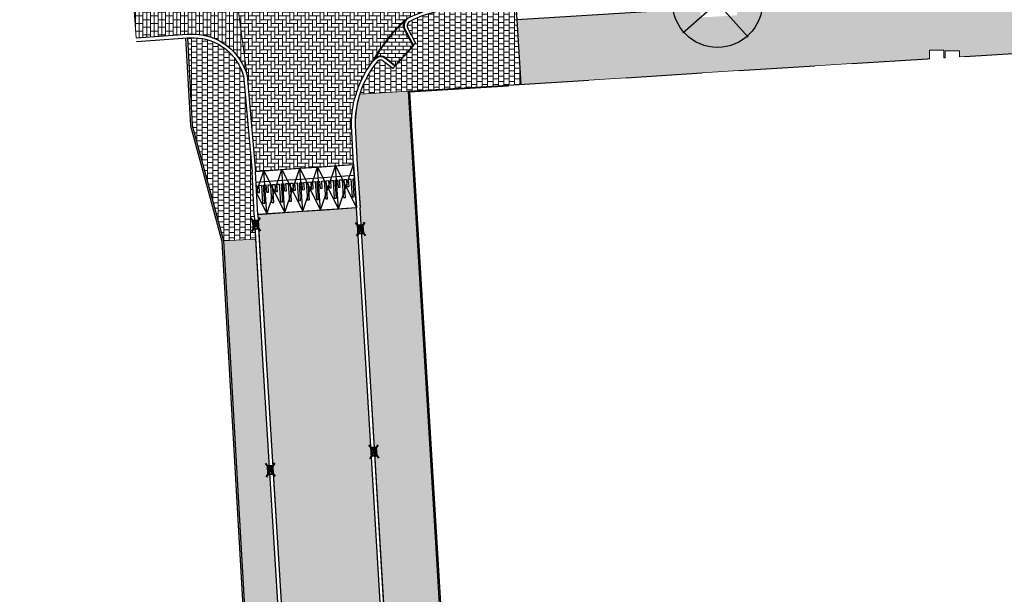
# Model space of a CAD drawing. Header units: metres. Extents: x -1 to 162893, y -2 to 502950.
# Tile 38 of 107: x 162374 to 162428, y 502707 to 502739. Entities that reach past the tile are written whole.
import ezdxf

# ---------------------------------------------------------------- set-up
doc = ezdxf.new("R2010")
doc.units = ezdxf.units.M
for name, color, linetype, lineweight in [('V-BH-RI-GWA_KOLK-S', 30, 'Continuous', 40), ('V-BH-VH-KANTOPSLUITING_OPSLUITBAND_60X200-G', 150, 'Continuous', 30), ('V-BH-VH-KANTOPSLUITING_TROTTOIRBAND_180 200-G', 6, 'Continuous', 30), ('V-BH-VH-KANTOPSLUITING_VOORKANTBAND-G', 2, 'Continuous', 30), ('V-BH-VH-MATERIAALGRENS-G', 7, 'Continuous', 30), ('V-WE-GR-BOOM-S', 1, 'Continuous', 30), ('V-WE-VH-DREMPEL_PREFAB_ELEMENT-S', 30, 'Continuous', 30), ('V-WE-VH-GESLOTENVERHARDING_ASFALT-A-200', 12, 'Continuous', 18), ('V-WE-VH-OPENVERHARDING_BETONSTRAATSTEEN-A', 92, 'Continuous', 18), ('V-WE-VH-OPENVERHARDING_TEGEL-A', 92, 'Continuous', 18), ('V01-WE-VH-OPENVERHARDING_TEGEL-A', 92, 'Continuous', 18)]:
    doc.layers.add(name, color=color, linetype=linetype, lineweight=lineweight)
for name, color, linetype, lineweight, true_color in [('V-BH-VH-VERHARDING_BETONSTRAATSTEEN-A-Grijs-opritjes', 253, 'Continuous', 40, 0x828282), ('V-WE-VH-VERHARDING_ASFALT-A', 252, 'Continuous', 13, 0x696969), ('V-WE-VH-VERHARDING_BSS_DUBBELKLINKER_KF_ROOD_HALFSTEENSVERBAND-A', 13, 'Continuous', 13, 0xbd7e7e), ('V-WE-VH-VERHARDING_BSS_KF_ROOD_ELLEBOOGVERBAND-A', 13, 'Continuous', 13, 0xbd7e7e), ('V-WE-VH-VERHARDING_TEGEL_300x300x45_GRIJS-A', 253, 'Continuous', 13, 0x828282), ('V-WE-VH-VERHARDING_TEGEL_300x300x60_GRIJS-A', 15, 'Continuous', 13, 0x815656)]:
    doc.layers.add(name, color=color, linetype=linetype, lineweight=lineweight, true_color=true_color)
doc.layers.add('X-XX-AL-HULPLIJN 01-G', color=1, linetype='Continuous', lineweight=18, true_color=0xff0000, plot=False)
doc.layers.add('X01-XX-AL-HULPLIJN 01-G', color=1, linetype='Continuous', lineweight=18, true_color=0xff0000, plot=False)
pattern_1 = [(0, (0, 0), (0.3, 0.15), [0.3, -0.3]), (90, (0, 0), (-0.3, 1.83697019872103e-17), [])]

# ---------------------------------------------------------------- blocks, each defined once
blk = doc.blocks.new('AnonymousCell123')
at = {"layer": 'V-BH-VH-KANTOPSLUITING_OPSLUITBAND_60X200-G', "flags": 128}
blk.add_lwpolyline([(-26.72305692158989, 16.54660176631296), (-32.23602189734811, 16.22510282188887), (-30.6596567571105, -9.784921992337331), (-30.38617984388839, -14.43008039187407), (-28.87274859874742, -14.34105502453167), (-28.75877139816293, -16.54661383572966), (-24.6765122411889, -16.27663097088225), (-20.5515122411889, -16.00363097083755)], dxfattribs=at)
blk = doc.blocks.new('V-SVH-DREMPEL_PREFAB_2400X100015')
at = {"layer": 'V-WE-VH-DREMPEL_PREFAB_ELEMENT-S'}
for p, q in [((-0.1659968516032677, 2.394252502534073), (0.8316083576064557, 2.463417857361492)), ((8.731149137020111e-11, 0), (-0.1659968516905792, 2.394252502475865)), ((0.9976052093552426, 0.06916535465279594), (0.8316083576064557, 2.463417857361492)), ((-0.1244976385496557, 1.795689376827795), (0.8731075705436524, 1.864854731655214)), ((0.5627189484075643, 1.642854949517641), (0.7123597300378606, 1.653229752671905)), ((0.781525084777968, 0.655624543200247), (0.7123597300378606, 1.653229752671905)), ((0.8121202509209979, 1.660146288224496), (0.8869406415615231, 1.665333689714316)), ((0.8812856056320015, 0.6625410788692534), (0.8121202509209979, 1.660146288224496)), ((-0.1106645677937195, 1.59616833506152), (-0.03584417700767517, 1.601355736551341)), ((-0.008178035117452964, 1.202313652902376), (-0.03584417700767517, 1.601355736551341)), ((-0.008178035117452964, 1.202313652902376), (0.09158248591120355, 1.209230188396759)), ((0.06391634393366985, 1.608272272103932), (0.2135571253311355, 1.618647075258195)), ((0.09158248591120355, 1.209230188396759), (0.06391634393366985, 1.608272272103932)), ((0.2827224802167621, 0.6210418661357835), (0.2135571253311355, 1.618647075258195)), ((0.3133176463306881, 1.625563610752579), (0.462958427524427, 1.635938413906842)), ((0.3824830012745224, 0.6279584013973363), (0.3133176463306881, 1.625563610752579)), ((0.4906245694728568, 1.23689633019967), (0.462958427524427, 1.635938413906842)), ((0.4906245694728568, 1.23689633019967), (0.590385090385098, 1.243812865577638)), ((0.590385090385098, 1.243812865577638), (0.5627189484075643, 1.642854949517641)), ((0.2827224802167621, 0.6210418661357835), (0.3824830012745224, 0.6279584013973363)), ((0.781525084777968, 0.655624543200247), (0.8812856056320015, 0.6625410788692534)), ((8.731149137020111e-11, 0), (0.9976052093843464, 0.06916535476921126))]:
    blk.add_line(p, q, dxfattribs=at)
at = {"layer": 'V-WE-VH-DREMPEL_PREFAB_ELEMENT-S', "flags": 128}
for points in [[(-0.1659968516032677, 2.394252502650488), (0.9976052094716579, 0.06916535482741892)], [(2.328306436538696e-10, 0), (0.8316083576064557, 2.463417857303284)]]:
    blk.add_lwpolyline(points, dxfattribs=at)
blk = doc.blocks.new('V-SRI-KOLK_TROTTOIR-SO78')
at = {"layer": 'V-BH-RI-GWA_KOLK-S', "linetype": 'Continuous'}
blk.add_hatch(color=256, dxfattribs=at).paths.add_polyline_path([(0.1632160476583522, -0.2156050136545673), (0.136244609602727, 0.2335859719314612), (-0.1632160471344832, 0.215605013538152)])
at = {"layer": 'V-BH-RI-GWA_KOLK-S', "ltscale": 0.01999999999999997}
for p, q in [((0.2720267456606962, -0.3593416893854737), (-0.2720267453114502, 0.3593416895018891)), ((0.2270743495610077, 0.3893099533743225), (-0.2270743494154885, -0.3893099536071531))]:
    blk.add_line(p, q, dxfattribs=at)
at = {"layer": 'V-BH-RI-GWA_KOLK-S', "ltscale": 0.1999999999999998}
blk.add_line((-0.1632160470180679, 0.2156050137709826), (0.1632160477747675, -0.2156050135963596), dxfattribs=at)
at = {"layer": 'V-BH-RI-GWA_KOLK-S', "ltscale": 0.1999999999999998, "flags": 128}
blk.add_lwpolyline([(-0.1632160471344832, 0.215605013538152), (-0.1362446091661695, -0.2335859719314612), (0.1632160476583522, -0.2156050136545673), (0.136244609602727, 0.2335859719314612), (-0.1632160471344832, 0.215605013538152)], dxfattribs=at)
blk = doc.blocks.new('V-SRI-KOLK_TROTTOIR-SO79')
at = {"layer": 'V-BH-RI-GWA_KOLK-S', "linetype": 'Continuous'}
blk.add_hatch(color=256, dxfattribs=at).paths.add_polyline_path([(0.163216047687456, -0.2156050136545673), (0.1362446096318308, 0.2335859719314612), (-0.1632160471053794, 0.2156050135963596)])
at = {"layer": 'V-BH-RI-GWA_KOLK-S', "ltscale": 0.01999999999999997}
for p, q in [((0.2720267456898, -0.3593416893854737), (-0.2720267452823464, 0.3593416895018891)), ((0.2270743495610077, 0.3893099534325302), (-0.2270743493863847, -0.3893099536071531))]:
    blk.add_line(p, q, dxfattribs=at)
at = {"layer": 'V-BH-RI-GWA_KOLK-S', "ltscale": 0.1999999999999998}
blk.add_line((-0.1632160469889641, 0.2156050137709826), (0.1632160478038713, -0.215605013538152), dxfattribs=at)
at = {"layer": 'V-BH-RI-GWA_KOLK-S', "ltscale": 0.1999999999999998, "flags": 128}
blk.add_lwpolyline([(-0.1632160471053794, 0.2156050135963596), (-0.1362446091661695, -0.2335859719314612), (0.163216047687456, -0.2156050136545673), (0.1362446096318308, 0.2335859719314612), (-0.1632160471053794, 0.2156050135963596)], dxfattribs=at)
blk = doc.blocks.new('V-SVH-DREMPEL_PREFAB_2400X100016')
at = {"layer": 'V-WE-VH-DREMPEL_PREFAB_ELEMENT-S'}
for p, q in [((-0.1659968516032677, 2.394252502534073), (0.8316083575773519, 2.463417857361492)), ((8.731149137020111e-11, 0), (-0.1659968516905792, 2.394252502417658)), ((0.9976052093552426, 0.06916535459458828), (0.8316083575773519, 2.463417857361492)), ((-0.1244976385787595, 1.795689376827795), (0.8731075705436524, 1.864854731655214)), ((0.5627189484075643, 1.642854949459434), (0.7123597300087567, 1.653229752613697)), ((0.781525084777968, 0.655624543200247), (0.7123597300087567, 1.653229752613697)), ((0.8121202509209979, 1.660146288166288), (0.8869406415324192, 1.665333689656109)), ((0.8812856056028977, 0.6625410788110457), (0.8121202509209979, 1.660146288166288)), ((-0.1106645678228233, 1.59616833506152), (-0.03584417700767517, 1.601355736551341)), ((-0.008178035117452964, 1.202313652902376), (-0.03584417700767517, 1.601355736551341)), ((-0.008178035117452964, 1.202313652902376), (0.09158248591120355, 1.209230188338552)), ((0.06391634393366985, 1.608272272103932), (0.2135571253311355, 1.618647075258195)), ((0.09158248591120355, 1.209230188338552), (0.06391634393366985, 1.608272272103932)), ((0.2827224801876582, 0.6210418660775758), (0.2135571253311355, 1.618647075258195)), ((0.3133176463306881, 1.625563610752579), (0.462958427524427, 1.635938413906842)), ((0.3824830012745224, 0.6279584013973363), (0.3133176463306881, 1.625563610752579)), ((0.490624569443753, 1.236896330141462), (0.462958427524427, 1.635938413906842)), ((0.490624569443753, 1.236896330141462), (0.5903850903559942, 1.24381286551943)), ((0.5903850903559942, 1.24381286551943), (0.5627189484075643, 1.642854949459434)), ((0.2827224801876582, 0.6210418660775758), (0.3824830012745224, 0.6279584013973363)), ((0.781525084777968, 0.655624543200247), (0.8812856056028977, 0.6625410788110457)), ((8.731149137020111e-11, 0), (0.9976052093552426, 0.0691653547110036))]:
    blk.add_line(p, q, dxfattribs=at)
at = {"layer": 'V-WE-VH-DREMPEL_PREFAB_ELEMENT-S', "flags": 128}
for points in [[(-0.1659968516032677, 2.394252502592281), (0.9976052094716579, 0.06916535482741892)], [(2.328306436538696e-10, 0), (0.8316083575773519, 2.463417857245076)]]:
    blk.add_lwpolyline(points, dxfattribs=at)
blk = doc.blocks.new('V-SVH-DREMPEL_PREFAB_2400X100017')
at = {"layer": 'V-WE-VH-DREMPEL_PREFAB_ELEMENT-S'}
for p, q in [((-0.1659968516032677, 2.394252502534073), (0.8316083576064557, 2.463417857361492)), ((1.164153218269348e-10, 0), (-0.1659968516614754, 2.394252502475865)), ((0.9976052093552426, 0.06916535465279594), (0.8316083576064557, 2.463417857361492)), ((-0.1244976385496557, 1.795689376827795), (0.8731075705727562, 1.864854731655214)), ((0.5627189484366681, 1.642854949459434), (0.7123597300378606, 1.653229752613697)), ((0.7815250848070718, 0.655624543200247), (0.7123597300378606, 1.653229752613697)), ((0.8121202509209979, 1.660146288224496), (0.8869406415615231, 1.665333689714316)), ((0.8812856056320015, 0.6625410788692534), (0.8121202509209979, 1.660146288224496)), ((-0.1106645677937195, 1.59616833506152), (-0.03584417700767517, 1.601355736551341)), ((-0.008178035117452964, 1.202313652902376), (-0.03584417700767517, 1.601355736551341)), ((-0.008178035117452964, 1.202313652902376), (0.09158248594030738, 1.209230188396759)), ((0.06391634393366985, 1.608272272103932), (0.2135571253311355, 1.618647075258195)), ((0.09158248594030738, 1.209230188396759), (0.06391634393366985, 1.608272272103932)), ((0.2827224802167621, 0.6210418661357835), (0.2135571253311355, 1.618647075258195)), ((0.313317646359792, 1.625563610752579), (0.462958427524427, 1.635938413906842)), ((0.3824830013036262, 0.6279584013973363), (0.313317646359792, 1.625563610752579)), ((0.4906245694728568, 1.23689633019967), (0.462958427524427, 1.635938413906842)), ((0.4906245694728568, 1.23689633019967), (0.590385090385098, 1.243812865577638)), ((0.590385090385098, 1.243812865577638), (0.5627189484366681, 1.642854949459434)), ((0.2827224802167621, 0.6210418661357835), (0.3824830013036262, 0.6279584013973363)), ((0.7815250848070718, 0.655624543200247), (0.8812856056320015, 0.6625410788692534)), ((1.164153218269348e-10, 0), (0.9976052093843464, 0.0691653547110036))]:
    blk.add_line(p, q, dxfattribs=at)
at = {"layer": 'V-WE-VH-DREMPEL_PREFAB_ELEMENT-S', "flags": 128}
for points in [[(-0.1659968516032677, 2.394252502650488), (0.9976052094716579, 0.06916535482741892)], [(2.619344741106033e-10, 0), (0.8316083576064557, 2.463417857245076)]]:
    blk.add_lwpolyline(points, dxfattribs=at)
blk = doc.blocks.new('V-SVH-DREMPEL_PREFAB_2400X100018')
at = {"layer": 'V-WE-VH-DREMPEL_PREFAB_ELEMENT-S'}
for p, q in [((-0.1659968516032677, 2.394252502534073), (0.8316083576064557, 2.463417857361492)), ((8.731149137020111e-11, 0), (-0.1659968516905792, 2.394252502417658)), ((0.9976052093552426, 0.06916535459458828), (0.8316083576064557, 2.463417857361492)), ((-0.1244976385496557, 1.795689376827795), (0.8731075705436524, 1.864854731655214)), ((0.5627189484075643, 1.642854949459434), (0.7123597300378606, 1.653229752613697)), ((0.781525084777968, 0.6556245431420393), (0.7123597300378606, 1.653229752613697)), ((0.8121202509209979, 1.660146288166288), (0.8869406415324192, 1.665333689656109)), ((0.8812856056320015, 0.6625410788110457), (0.8121202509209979, 1.660146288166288)), ((-0.1106645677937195, 1.596168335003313), (-0.03584417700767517, 1.601355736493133)), ((-0.008178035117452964, 1.202313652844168), (-0.03584417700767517, 1.601355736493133)), ((-0.008178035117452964, 1.202313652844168), (0.09158248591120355, 1.209230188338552)), ((0.06391634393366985, 1.608272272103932), (0.2135571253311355, 1.618647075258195)), ((0.09158248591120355, 1.209230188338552), (0.06391634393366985, 1.608272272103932)), ((0.2827224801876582, 0.6210418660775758), (0.2135571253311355, 1.618647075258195)), ((0.3133176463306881, 1.625563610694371), (0.462958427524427, 1.635938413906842)), ((0.3824830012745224, 0.6279584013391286), (0.3133176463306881, 1.625563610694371)), ((0.4906245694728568, 1.236896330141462), (0.462958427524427, 1.635938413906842)), ((0.4906245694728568, 1.236896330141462), (0.590385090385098, 1.24381286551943)), ((0.590385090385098, 1.24381286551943), (0.5627189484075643, 1.642854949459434)), ((0.2827224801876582, 0.6210418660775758), (0.3824830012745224, 0.6279584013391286)), ((0.781525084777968, 0.6556245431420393), (0.8812856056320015, 0.6625410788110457)), ((8.731149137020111e-11, 0), (0.9976052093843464, 0.0691653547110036))]:
    blk.add_line(p, q, dxfattribs=at)
at = {"layer": 'V-WE-VH-DREMPEL_PREFAB_ELEMENT-S', "flags": 128}
for points in [[(-0.1659968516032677, 2.394252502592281), (0.9976052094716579, 0.06916535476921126)], [(2.328306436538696e-10, 0), (0.8316083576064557, 2.463417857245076)]]:
    blk.add_lwpolyline(points, dxfattribs=at)
blk = doc.blocks.new('V-SVH-DREMPEL_PREFAB_2400X100019')
at = {"layer": 'V-WE-VH-DREMPEL_PREFAB_ELEMENT-S'}
for p, q in [((-0.1659968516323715, 2.394252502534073), (0.8316083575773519, 2.463417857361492)), ((8.731149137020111e-11, 0), (-0.1659968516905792, 2.394252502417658)), ((0.9976052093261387, 0.06916535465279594), (0.8316083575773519, 2.463417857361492)), ((-0.1244976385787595, 1.795689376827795), (0.8731075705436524, 1.864854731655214)), ((0.5627189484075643, 1.642854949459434), (0.7123597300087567, 1.653229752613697)), ((0.781525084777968, 0.655624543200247), (0.7123597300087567, 1.653229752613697)), ((0.8121202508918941, 1.660146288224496), (0.8869406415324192, 1.665333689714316)), ((0.8812856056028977, 0.6625410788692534), (0.8121202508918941, 1.660146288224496)), ((-0.1106645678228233, 1.59616833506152), (-0.03584417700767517, 1.601355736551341)), ((-0.008178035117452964, 1.202313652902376), (-0.03584417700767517, 1.601355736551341)), ((-0.008178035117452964, 1.202313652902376), (0.09158248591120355, 1.209230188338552)), ((0.06391634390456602, 1.608272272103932), (0.2135571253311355, 1.618647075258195)), ((0.09158248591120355, 1.209230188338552), (0.06391634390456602, 1.608272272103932)), ((0.2827224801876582, 0.6210418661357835), (0.2135571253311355, 1.618647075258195)), ((0.3133176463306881, 1.625563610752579), (0.462958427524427, 1.635938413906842)), ((0.3824830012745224, 0.6279584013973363), (0.3133176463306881, 1.625563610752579)), ((0.490624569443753, 1.236896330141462), (0.462958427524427, 1.635938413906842)), ((0.490624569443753, 1.236896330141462), (0.5903850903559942, 1.24381286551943)), ((0.5903850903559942, 1.24381286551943), (0.5627189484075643, 1.642854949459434)), ((0.2827224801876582, 0.6210418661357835), (0.3824830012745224, 0.6279584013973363)), ((0.781525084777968, 0.655624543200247), (0.8812856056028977, 0.6625410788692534)), ((8.731149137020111e-11, 0), (0.9976052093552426, 0.0691653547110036))]:
    blk.add_line(p, q, dxfattribs=at)
at = {"layer": 'V-WE-VH-DREMPEL_PREFAB_ELEMENT-S', "flags": 128}
for points in [[(-0.1659968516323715, 2.394252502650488), (0.9976052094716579, 0.06916535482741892)], [(2.328306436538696e-10, 0), (0.8316083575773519, 2.463417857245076)]]:
    blk.add_lwpolyline(points, dxfattribs=at)
blk = doc.blocks.new('V-SGR-BOOM_00134')
at = {"layer": 'V-WE-GR-BOOM-S', "ltscale": 0.0025}
for p, q in [((1.935526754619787, 1.711559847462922), (-1.935510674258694, -1.711564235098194)), ((1.71157008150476, -1.935520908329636), (-1.711554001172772, 1.935516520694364))]:
    blk.add_line(p, q, dxfattribs=at)
at = {"layer": 'V-WE-GR-BOOM-S', "ltscale": 2.5}
for radius in [2.5, 0.1999999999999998]:
    blk.add_circle((1.164153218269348e-10, 1.164153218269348e-10), radius, dxfattribs=at)
blk = doc.blocks.new('V-SRI-KOLK_TROTTOIR-SO101')
at = {"layer": 'V-BH-RI-GWA_KOLK-S', "linetype": 'Continuous'}
blk.add_hatch(color=256, dxfattribs=at).paths.add_polyline_path([(0.1632160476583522, -0.2156050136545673), (0.136244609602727, 0.2335859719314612), (-0.1632160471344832, 0.2156050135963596)])
at = {"layer": 'V-BH-RI-GWA_KOLK-S', "ltscale": 0.01999999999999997}
for p, q in [((0.2720267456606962, -0.3593416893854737), (-0.2720267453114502, 0.3593416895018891)), ((0.2270743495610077, 0.3893099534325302), (-0.2270743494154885, -0.3893099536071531))]:
    blk.add_line(p, q, dxfattribs=at)
at = {"layer": 'V-BH-RI-GWA_KOLK-S', "ltscale": 0.1999999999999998}
blk.add_line((-0.1632160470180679, 0.2156050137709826), (0.1632160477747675, -0.215605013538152), dxfattribs=at)
at = {"layer": 'V-BH-RI-GWA_KOLK-S', "ltscale": 0.1999999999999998, "flags": 128}
blk.add_lwpolyline([(-0.1632160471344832, 0.2156050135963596), (-0.1362446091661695, -0.2335859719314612), (0.1632160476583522, -0.2156050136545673), (0.136244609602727, 0.2335859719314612), (-0.1632160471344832, 0.2156050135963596)], dxfattribs=at)
blk = doc.blocks.new('V-SRI-KOLK_TROTTOIR-SO102')
at = {"layer": 'V-BH-RI-GWA_KOLK-S', "linetype": 'Continuous'}
blk.add_hatch(color=256, dxfattribs=at).paths.add_polyline_path([(0.1632160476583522, -0.2156050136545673), (0.1362446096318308, 0.2335859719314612), (-0.1632160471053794, 0.215605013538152)])
at = {"layer": 'V-BH-RI-GWA_KOLK-S', "ltscale": 0.01999999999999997}
for p, q in [((0.2720267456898, -0.3593416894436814), (-0.2720267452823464, 0.3593416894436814)), ((0.2270743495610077, 0.3893099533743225), (-0.2270743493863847, -0.3893099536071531))]:
    blk.add_line(p, q, dxfattribs=at)
at = {"layer": 'V-BH-RI-GWA_KOLK-S', "ltscale": 0.1999999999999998}
blk.add_line((-0.1632160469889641, 0.215605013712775), (0.1632160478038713, -0.2156050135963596), dxfattribs=at)
at = {"layer": 'V-BH-RI-GWA_KOLK-S', "ltscale": 0.1999999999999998, "flags": 128}
blk.add_lwpolyline([(-0.1632160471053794, 0.215605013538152), (-0.1362446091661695, -0.2335859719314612), (0.1632160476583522, -0.2156050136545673), (0.1362446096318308, 0.2335859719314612), (-0.1632160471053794, 0.215605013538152)], dxfattribs=at)

msp = doc.modelspace()

# ---------------------------------------------------------------- hatches: boundary and pattern name
at = {"layer": 'V-WE-VH-GESLOTENVERHARDING_ASFALT-A-200'}
h = msp.add_hatch(dxfattribs=at)
h.set_pattern_fill('AVH-ASFALT_FREESVAK-SO', color=256, scale=0.2, pattern_type=2)
h.set_pattern_definition([(0, (0, 0), (0.3125, 0.3125), [0.3125, -0.3125]), (90, (0.3125, 0), (-0.3125, 0.3125), [0.3125, -0.3125])])
h.paths.add_polyline_path([(162388.6317631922, 502697.9938498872), (162388.6309782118, 502697.9938027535), (162387.663068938, 502713.6561440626), (162387.6360975, 502714.1053350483), (162387.6353125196, 502714.1052879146), (162387.268, 502720.049), (162386.8411642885, 502727.320580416), (162386.8449714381, 502727.3208090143), (162386.818, 502727.77), (162386.8147950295, 502727.7698075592), (162386.796, 502728.0899999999), (162386.7950415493, 502728.1096359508), (162387.3039708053, 502728.1449207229), (162392.295, 502728.4749999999), (162394.077, 502698.7969999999), (162394.1418405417, 502697.7316084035), (162394.1688119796, 502697.282417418), (162394.1691773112, 502697.2824393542), (162395.279, 502679.0469999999), (162396.0510786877, 502666.0088469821), (162390.5849683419, 502665.6766610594), (162390.59, 502665.8099999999), (162390.5, 502667.7499999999), (162389.7990195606, 502679.0929999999), (162389.834, 502679.0929999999), (162389.834, 502679.5929999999), (162389.7681203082, 502679.5929999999), (162388.6587346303, 502697.5446589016)])
at = {"layer": 'V-WE-VH-OPENVERHARDING_BETONSTRAATSTEEN-A'}
h = msp.add_hatch(dxfattribs=at)
h.set_pattern_fill('AVH-BSS_KEIFORMAAT_HALFST', color=256, scale=2, angle=90, pattern_type=2)
h.set_pattern_definition([(90, (0, 0), (-0.21, 0.21), [0.21, -0.21]), (180, (0, 0), (-2.571758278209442e-17, -0.21), [])])
edge = h.paths.add_edge_path()
edge.add_arc((162393.6369385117, 502736.4614277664), 0.4418766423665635, 46.69743840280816, 147.3227009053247)
edge.add_arc((162400.3264783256, 502732.899727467), 8.019136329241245, 131.117985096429, 151.7122156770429, ccw=False)
edge.add_arc((162395.4382163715, 502738.6047764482), 0.511310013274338, 138.8849783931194, 210.7952781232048)
edge.add_line((162394.9990000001, 502738.3430000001), (162395.4434862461, 502737.4937137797))
edge.add_line((162395.4434862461, 502737.4937137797), (162394.4489823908, 502736.3808757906))
edge.add_line((162394.4489823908, 502736.3808757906), (162393.9399999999, 502736.7829999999))
edge = h.paths.add_edge_path()
edge.add_arc((162394.667423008, 502746.5698669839), 0.4921227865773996, 138.6486594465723, 230.8920374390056)
edge.add_arc((162400.4854241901, 502755.9418405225), 11.5193310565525, 226.4928686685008, 237.8584905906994, ccw=False)
edge.add_arc((162392.8717481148, 502747.9823129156), 0.50655865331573, 231.2962264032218, 321.6483142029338)
edge.add_line((162393.2690000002, 502747.668), (162393.597, 502748.058))
edge.add_line((162393.597, 502748.058), (162394.622, 502747.2800000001))
edge.add_line((162394.622, 502747.2800000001), (162394.298, 502746.8950000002))
at = {"layer": 'V-WE-VH-OPENVERHARDING_TEGEL-A'}
h = msp.add_hatch(dxfattribs=at)
h.set_pattern_fill('AVH-TEGEL_300X300_HALFST', color=256, pattern_type=2)
h.set_pattern_definition(pattern_1)
h.paths.add_polyline_path([(162411.441, 502739.5739999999), (162411.475, 502739.07), (162413.499, 502739.1989999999), (162413.482, 502739.6690000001), (162430.291, 502740.727), (162430.316, 502740.228), (162432.408, 502740.3357173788), (162432.376, 502740.852), (162449.121, 502741.8589999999), (162449.1350578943, 502741.4615992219), (162451.1644383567, 502741.5278902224), (162451.1537035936, 502742.0395496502), (162455.3646676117, 502742.2909189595), (162455.5050442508, 502739.5314379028), (162455.499, 502739.531), (162455.545, 502738.7459999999), (162451.323, 502738.481), (162451.061, 502738.465), (162451.035, 502738.923), (162449.495, 502738.868), (162449.529, 502738.3679999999), (162449.257, 502738.351), (162445.035, 502738.086), (162442.969, 502737.9559999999), (162438.748, 502737.692), (162436.682, 502737.562), (162432.46, 502737.297), (162430.394, 502737.167), (162426.172, 502736.902), (162425.8870031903, 502736.8840669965), (162425.8870031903, 502737.2084946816), (162425.0869968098, 502737.2084946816), (162425.0869968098, 502736.8337277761), (162425.02, 502736.8295121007), (162425.02, 502737.2488346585), (162424.22, 502737.2488346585), (162424.22, 502736.7791732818), (162424.106, 502736.772), (162419.885, 502736.5080000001), (162417.819, 502736.378), (162413.597, 502736.113), (162411.531, 502735.983), (162407.31, 502735.7180000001), (162405.244, 502735.588), (162401.4535572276, 502735.3463444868), (162401.2312214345, 502738.9435156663)])
at = {"layer": 'V-WE-VH-VERHARDING_BSS_DUBBELKLINKER_KF_ROOD_HALFSTEENSVERBAND-A'}
h = msp.add_hatch(dxfattribs=at)
h.set_pattern_fill('AVH-BSS_KEIFORMAAT_DUBBEL', color=256, scale=2, angle=90, pattern_type=2)
h.set_pattern_definition([(90, (0, 0), (-0.21, 1.285879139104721e-17), []), (180, (0, 0), (-0.42, -0.2099999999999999), [0.42, -0.42])])
edge = h.paths.add_edge_path()
edge.add_arc((162381.5582273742, 502744.3547676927), 3.458538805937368, 289.4699266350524, 363.5845439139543)
edge.add_line((162385.0100000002, 502744.5710000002), (162386.204, 502735.8400000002))
edge.add_arc((162383.1878317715, 502735.020252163), 3.125581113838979, 15.20483053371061, 88.6769492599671)
edge.add_line((162383.2600000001, 502738.1450000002), (162382.865, 502738.139))
edge.add_line((162382.865, 502738.139), (162380.0212037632, 502737.9370613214))
edge.add_line((162380.0212037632, 502737.9370613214), (162379.8096236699, 502740.8858196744))
edge.add_line((162379.8096236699, 502740.8858196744), (162382.7110000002, 502741.094))
at = {"layer": 'V-WE-VH-VERHARDING_BSS_KF_ROOD_ELLEBOOGVERBAND-A'}
h = msp.add_hatch(dxfattribs=at)
h.set_pattern_fill('AVH-BSS_KEIFORMAAT_ELLEBOOG', color=256, scale=2, pattern_type=2)
h.set_pattern_definition([(0, (0, 0), (0.21, 0.21), [0.63, -0.21]), (270, (0, 0.42), (0.21, 0.21), [0.63, -0.21])])
edge = h.paths.add_edge_path()
edge.add_line((162384.26, 502747.613), (162391.2880000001, 502749.2519999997))
edge.add_arc((162398.648845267, 502753.5558529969), 8.526734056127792, 210.3146335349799, 239.7787886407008)
edge.add_arc((162398.2895111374, 502751.0225317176), 6.231961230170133, 230.8743591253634, 266.6409189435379)
edge.add_line((162397.9243590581, 502744.8012774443), (162398.2214552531, 502739.8121387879))
edge.add_arc((162398.4095277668, 502732.6610526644), 7.153558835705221, 91.50652329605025, 116.9809447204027)
edge.add_arc((162400.3242993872, 502732.901172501), 8.016532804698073, 130.0688101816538, 151.7139300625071)
edge.add_arc((162397.7413736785, 502733.1312807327), 5.724829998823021, 141.4369410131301, 180.7234260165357)
edge.add_line((162392.017, 502733.059), (162392.1259999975, 502730.8850000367))
edge.add_line((162392.1259999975, 502730.8850000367), (162386.679, 502730.487))
edge.add_line((162386.679, 502730.487), (162386.2039999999, 502735.8400000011))
edge.add_line((162386.2039999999, 502735.8400000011), (162385.0100000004, 502744.5709999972))
edge.add_line((162385.0100000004, 502744.5709999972), (162384.26, 502747.613))
at = {"layer": 'V01-WE-VH-OPENVERHARDING_TEGEL-A'}
h = msp.add_hatch(dxfattribs=at)
h.set_pattern_fill('AVH-TEGEL_300X300_HALFST', color=256, pattern_type=2)
h.set_pattern_definition(pattern_1)
edge = h.paths.add_edge_path()
edge.add_arc((162627.3808135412, 502775.5408340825), 0.5000000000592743, 92.78974867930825, 183.9481949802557)
edge.add_line((162626.8820001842, 502775.5064068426), (162626.882, 502775.5064095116))
edge.add_line((162626.882, 502775.5064095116), (162626.882, 502775.5062649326))
edge.add_arc((162627.4232934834, 502775.5056324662), 0.5412938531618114, 179.9330536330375, 180.0669463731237)
edge.add_line((162626.8819999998, 502775.5049999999), (162626.2, 502787.031))
edge.add_line((162626.2, 502787.031), (162626.1952967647, 502787.1032010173))
edge.add_arc((162626.6942392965, 502787.1357025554), 0.4999999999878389, 183.727029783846, 273.2892340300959)
edge.add_line((162626.7229275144, 502786.6365262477), (162626.6614531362, 502786.6324214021))
edge.add_line((162626.6614531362, 502786.6324214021), (162626.7040000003, 502786.635))
edge.add_line((162626.7040000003, 502786.635), (162627.164, 502786.67))
edge.add_line((162627.164, 502786.67), (162627.803, 502776.062))
edge.add_line((162627.803, 502776.062), (162627.3564780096, 502776.0402415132))
edge = h.paths.add_edge_path()
edge.add_arc((162627.4795028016, 502774.4666394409), 0.4999999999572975, 189.5311365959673, 274.434869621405)
edge.add_line((162627.5181657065, 502773.9681365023), (162627.929, 502774))
edge.add_line((162627.929, 502774), (162628.572, 502763.431))
edge.add_line((162628.572, 502763.431), (162628.1335287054, 502763.4061386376))
edge.add_arc((162628.1618332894, 502762.9069404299), 0.5000000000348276, 93.24520124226, 182.8978858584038)
edge.add_line((162627.6624726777, 502762.8816623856), (162627.662, 502762.891))
edge.add_line((162627.662, 502762.891), (162626.9860000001, 502774.3730000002))
edge.add_arc((162627.4390552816, 502774.4334990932), 0.457076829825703, 187.6060401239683, 188.6541645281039)
edge.add_line((162626.987182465, 502774.3647227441), (162626.988, 502774.359))
edge.add_line((162626.988, 502774.359), (162626.99, 502774.346))
edge.add_line((162626.99, 502774.346), (162626.996, 502774.32))
edge.add_line((162626.996, 502774.32), (162626.999, 502774.306))
edge.add_line((162626.999, 502774.306), (162627.003, 502774.2940000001))
edge.add_line((162627.003, 502774.2940000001), (162627.012, 502774.268))
edge.add_line((162627.012, 502774.268), (162627.0193736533, 502774.2524285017))
edge.add_line((162627.0193736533, 502774.2524285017), (162626.9971923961, 502774.3165528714))
edge.add_arc((162627.4390552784, 502774.4334990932), 0.457076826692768, 192.4768148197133, 194.8243614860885, ccw=False)
edge.add_line((162626.9927730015, 502774.3347501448), (162626.9864049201, 502774.3838476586))
edge = h.paths.add_edge_path()
edge.add_arc((162629.707149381, 502737.8325094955), 0.4999999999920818, 93.52145337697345, 181.2028842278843)
edge.add_line((162629.207259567, 502737.8220131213), (162629.206, 502737.8819999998))
edge.add_line((162629.206, 502737.8819999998), (162627.715, 502761.8439999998))
edge.add_line((162627.715, 502761.8439999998), (162627.7141440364, 502761.8609093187))
edge.add_arc((162628.2135046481, 502761.8861873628), 0.500000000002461, 182.8978858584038, 273.2670969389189)
edge.add_line((162628.242, 502761.3869999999), (162628.696, 502761.4129999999))
edge.add_line((162628.696, 502761.4129999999), (162630.106, 502738.3579999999))
edge.add_line((162630.106, 502738.3579999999), (162629.6764382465, 502738.3315654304))
h.paths.add_polyline_path([(-0.819406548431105, -1.554399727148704), (47.99027967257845, -1.554399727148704), (47.99027967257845, 3.362039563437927), (-0.819406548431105, 3.362039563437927)], flags=9)
h = msp.add_hatch(dxfattribs=at)
h.set_pattern_fill('AVH-TEGEL_300X300_HALFST', color=256, pattern_type=2)
h.set_pattern_definition(pattern_1)
edge = h.paths.add_edge_path()
edge.add_arc((162400.8719744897, 502739.4440618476), 0.3259955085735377, 56.36662041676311, 85.70995376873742, ccw=False)
edge.add_line((162401.0525358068, 502739.715485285), (162401.05821349, 502739.7117082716))
edge.add_line((162401.05821349, 502739.7117082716), (162401.0636207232, 502739.7075533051))
edge.add_arc((162400.8469107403, 502739.4255290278), 0.3556696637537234, 14.663081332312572, 52.46100160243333, ccw=False)
edge.add_line((162401.1909966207, 502739.5155613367), (162401.1958752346, 502739.4969162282))
edge.add_line((162401.1958752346, 502739.4969162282), (162401.2312214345, 502738.9435156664))
edge.add_line((162401.2312214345, 502738.9435156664), (162401.4535572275, 502735.3463444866))
edge.add_line((162401.4535572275, 502735.3463444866), (162400.758, 502735.3020000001))
edge.add_line((162400.758, 502735.3020000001), (162395.185, 502734.9770000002))
edge.add_line((162395.185, 502734.9770000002), (162392.4790066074, 502734.8097465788))
edge.add_arc((162397.770763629, 502733.1228554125), 5.554124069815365, 141.3464082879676, 162.3189074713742, ccw=False)
edge.add_arc((162393.6369385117, 502736.4614277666), 0.2418766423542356, 46.697438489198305, 147.3227009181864, ccw=False)
edge.add_line((162393.8028298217, 502736.6374515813), (162393.8091742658, 502736.6314723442))
edge.add_line((162393.8091742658, 502736.6314723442), (162394.3154667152, 502736.2314733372))
edge.add_line((162394.3154667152, 502736.2314733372), (162395.585848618, 502737.6530155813))
edge.add_line((162395.585848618, 502737.6530155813), (162395.173633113, 502738.4406416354))
edge.add_line((162395.173633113, 502738.4406416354), (162395.1708004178, 502738.4453944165))
edge.add_arc((162395.4382163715, 502738.6047764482), 0.3113100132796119, 129.5229967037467, 210.79527781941, ccw=False)
edge.add_line((162395.2401024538, 502738.8449114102), (162395.2573393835, 502738.8591320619))
edge.add_line((162395.2573393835, 502738.8591320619), (162395.2772898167, 502738.8691977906))
edge.add_arc((162398.4095277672, 502732.6610526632), 6.953558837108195, 91.4794089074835, 116.7726271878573, ccw=False)
edge.add_line((162398.2300029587, 502739.6122936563), (162400.4267079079, 502739.743002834))
edge.add_line((162400.4267079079, 502739.743002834), (162400.4340325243, 502739.6388719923))
edge.add_line((162400.4340325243, 502739.6388719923), (162400.8829233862, 502739.6704472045))
edge.add_line((162400.8829233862, 502739.6704472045), (162400.8759395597, 502739.7697331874))
edge.add_line((162400.8759395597, 502739.7697331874), (162400.882947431, 502739.7701501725))
edge.add_line((162400.882947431, 502739.7701501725), (162400.8963607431, 502739.7691439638))
h = msp.add_hatch(dxfattribs=at)
h.set_pattern_fill('AVH-TEGEL_300X300_HALFST', color=256, pattern_type=2)
h.set_pattern_definition(pattern_1)
edge = h.paths.add_edge_path()
edge.add_arc((162383.1878317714, 502735.020252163), 2.925581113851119, 15.546432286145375, 88.6032092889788, ccw=False)
edge.add_line((162386.0063763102, 502735.8043641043), (162386.4794315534, 502730.4732804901))
edge.add_line((162386.4794315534, 502730.4732804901), (162386.5962378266, 502728.0802494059))
edge.add_line((162386.5962378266, 502728.0802494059), (162386.5963436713, 502728.07828034))
edge.add_line((162386.5963436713, 502728.07828034), (162386.615154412, 502727.757820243))
edge.add_line((162386.615154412, 502727.757820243), (162386.5185393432, 502727.7520190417))
edge.add_line((162386.5185393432, 502727.7520190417), (162386.5455107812, 502727.3028280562))
edge.add_line((162386.5455107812, 502727.3028280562), (162386.641523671, 502727.3085930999))
edge.add_line((162386.641523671, 502727.3085930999), (162386.6758364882, 502726.7240393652))
edge.add_line((162386.6758364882, 502726.7240393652), (162384.89, 502726.637))
edge.add_line((162384.89, 502726.637), (162383.143, 502733.0620000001))
edge.add_line((162383.143, 502733.0620000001), (162382.8759435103, 502737.9391431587))
edge.add_line((162382.8759435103, 502737.9391431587), (162383.2591462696, 502737.9449639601))
h = msp.add_hatch(dxfattribs=at)
h.set_pattern_fill('AVH-TEGEL_300X300_HALFST', color=256, pattern_type=2)
h.set_pattern_definition(pattern_1)
edge = h.paths.add_edge_path()
edge.add_line((162398.6690000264, 502702.0850000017), (162398.555, 502704.291))
edge.add_line((162398.555, 502704.291), (162397.042, 502704.202))
edge.add_line((162397.042, 502704.202), (162395.18499995, 502734.9769999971))
edge.add_line((162395.18499995, 502734.9769999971), (162392.4790066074, 502734.8097465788))
edge.add_arc((162397.7707636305, 502733.1228554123), 5.554124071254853, 162.3189074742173, 180.5943756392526)
edge.add_line((162392.2169384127, 502733.0652390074), (162394.0969022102, 502701.8024054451))
edge.add_line((162394.0969022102, 502701.8024054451), (162398.6690000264, 502702.0850000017))
h = msp.add_hatch(dxfattribs=at)
h.set_pattern_fill('AVH-TEGEL_300X300_HALFST', color=256, pattern_type=2)
h.set_pattern_definition(pattern_1)
h.paths.add_polyline_path([(162388.3592739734, 502697.5266779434), (162388.4590938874, 502697.5326715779), (162390.3002860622, 502667.7391970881), (162388.4637038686, 502667.6087809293), (162386.998, 502691.102), (162386.497, 502698.7180000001), (162386.398, 502700.3879999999), (162384.89, 502726.6369999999), (162386.6758364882, 502726.724039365), (162387.0683617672, 502720.0369720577), (162387.4356717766, 502714.0933005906), (162387.3366368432, 502714.0873540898), (162387.3636082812, 502713.6381631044), (162387.4634281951, 502713.6441567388), (162388.4313374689, 502697.9818154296), (162388.3323025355, 502697.9758689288)])

# ---------------------------------------------------------------- linework, layer by layer
at = {"layer": 'V-BH-VH-KANTOPSLUITING_OPSLUITBAND_60X200-G', "flags": 128}
msp.add_lwpolyline([(162382.7760859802, 502737.933805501), (162383.0431495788, 502733.0565325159), (162383.0465035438, 502733.0357619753), (162384.7907635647, 502726.6208388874), (162386.292433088, 502700.4820303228), (162383.7404646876, 502700.3336361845)], dxfattribs=at)
at = {"layer": 'V-BH-VH-KANTOPSLUITING_TROTTOIRBAND_180 200-G'}
for p, q in [((162380.0353701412, 502737.737563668), (162382.879166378, 502737.9395023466)), ((162392.3255100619, 502730.8989905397), (162392.4945100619, 502728.4889905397)), ((162394.276640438, 502698.8089873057), (162392.494640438, 502728.4869873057))]:
    msp.add_line(p, q, dxfattribs=at)
at = {"layer": 'V-BH-VH-KANTOPSLUITING_TROTTOIRBAND_180 200-G', "flags": 128}
for points in [[(162395.5858486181, 502737.6530155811), (162395.173633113, 502738.4406416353), (162395.1708004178, 502738.4453944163, -0.3702698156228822), (162395.2401024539, 502738.8449114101), (162395.2573393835, 502738.8591320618), (162395.2772898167, 502738.8691977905, -0.1108127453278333), (162398.2300029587, 502739.6122936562), (162400.882947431, 502739.7701501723), (162400.8963607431, 502739.7691439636, -0.1287386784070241), (162401.0525358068, 502739.7154852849), (162401.05821349, 502739.7117082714), (162401.0636207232, 502739.707553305, -0.1664363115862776), (162401.1909966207, 502739.5155613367), (162401.1958752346, 502739.4969162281), (162401.2312214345, 502738.9435156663)], [(162382.8680376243, 502737.9390230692), (162383.2630376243, 502737.9450230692), (162383.2553820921, 502737.94505332, -0.3320361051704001), (162386.0110011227, 502735.7875458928, -0.3320361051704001)], [(162393.4333449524, 502736.5920186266, 0.1729455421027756), (162392.2169384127, 502733.0652390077), (162392.3257490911, 502730.8950150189)], [(162394.3154667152, 502736.2314733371), (162393.8091742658, 502736.631472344), (162393.8028298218, 502736.6374515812, 0.4696333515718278), (162393.4333449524, 502736.5920186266, 0.4696333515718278)]]:
    msp.add_lwpolyline(points, format="xyb", dxfattribs=at)
for points in [[(162386.0047827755, 502735.8223224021), (162386.4797827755, 502730.4693224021)], [(162386.5962378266, 502728.0802494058), (162386.4792378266, 502730.4772494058)], [(162386.5963436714, 502728.0782803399), (162387.0683617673, 502720.0369720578), (162390.3002860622, 502667.7391970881), (162390.3898250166, 502665.8091351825), (162390.3103611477, 502663.7033426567), (162390.141321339, 502661.9433399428), (162389.8321905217, 502659.7195924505), (162389.5432037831, 502657.9159165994), (162389.2155725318, 502656.3174732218), (162388.7194430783, 502654.5710975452), (162388.0923011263, 502652.8190819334), (162387.5038851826, 502651.2632702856), (162386.7156089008, 502649.3374813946), (162385.9459302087, 502647.5523527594)]]:
    msp.add_lwpolyline(points, dxfattribs=at)
at = {"layer": 'V-BH-VH-KANTOPSLUITING_VOORKANTBAND-G'}
msp.add_line((162380.0212037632, 502737.9370613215), (162382.865, 502738.139), dxfattribs=at)
at = {"layer": 'V-BH-VH-KANTOPSLUITING_VOORKANTBAND-G', "flags": 128}
for points in [[(162395.053, 502738.941), (162395.1640000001, 502739.036, -0.1116131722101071), (162398.2214552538, 502739.8121387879, -0.1116131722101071)], [(162395.4434862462, 502737.4937137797), (162394.9990000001, 502738.3430000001, -0.3244870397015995), (162395.0530000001, 502738.941, -0.3244870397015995)], [(162382.865, 502738.139), (162383.26, 502738.1450000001, -0.3320361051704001), (162386.204, 502735.8400000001, -0.3320361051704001)], [(162392.126, 502730.885), (162392.0170000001, 502733.0589999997, -0.1731186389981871), (162393.2650000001, 502736.6999999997, -0.1731186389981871)], [(162393.265, 502736.7, -0.469633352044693), (162393.94, 502736.783), (162394.4489823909, 502736.3808757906)]]:
    msp.add_lwpolyline(points, format="xyb", dxfattribs=at)
for points in [[(162382.8759364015, 502737.9392729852), (162383.143, 502733.062), (162384.89, 502726.637), (162386.398, 502700.388), (162383.7465402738, 502700.2338205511)], [(162386.204, 502735.84), (162386.679, 502730.487)], [(162459.682, 502707.819), (162459.784, 502706.092), (162411.04, 502702.903), (162406.937, 502702.632), (162402.812, 502702.359), (162398.669, 502702.085), (162398.555, 502704.291), (162397.042, 502704.202), (162396.765, 502708.907), (162395.185, 502734.977), (162400.758, 502735.302)], [(162392.126, 502730.885), (162392.295, 502728.475)], [(162386.796, 502728.09), (162386.679, 502730.487)], [(162394.077, 502698.797), (162392.295, 502728.475)], [(162386.796, 502728.09), (162387.268, 502720.049), (162390.5, 502667.75), (162390.59, 502665.81), (162390.51, 502663.69), (162390.34, 502661.92), (162390.03, 502659.69), (162389.74, 502657.88), (162389.41, 502656.27), (162388.91, 502654.51), (162388.28, 502652.75), (162387.69, 502651.19), (162386.9, 502649.26), (162386.1296372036, 502647.4732847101)]]:
    msp.add_lwpolyline(points, dxfattribs=at)
at = {"layer": 'V-BH-VH-MATERIAALGRENS-G'}
for p, q in [((162411.441, 502739.574), (162401.2312214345, 502738.9435156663)), ((162401.2312214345, 502738.9435156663), (162401.4532880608, 502735.3506993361)), ((162394.3154667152, 502736.2314733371), (162395.5858486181, 502737.6530155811)), ((162386.6772051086, 502730.5072274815), (162392.126, 502730.885)), ((162392.295, 502728.475), (162386.7949623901, 502728.1112577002))]:
    msp.add_line(p, q, dxfattribs=at)
at = {"layer": 'V-BH-VH-MATERIAALGRENS-G', "flags": 128}
for points in [[(162426.172, 502736.902), (162430.394, 502737.167)], [(162413.597, 502736.113), (162417.819, 502736.378)], [(162419.885, 502736.508), (162424.106, 502736.772)], [(162407.31, 502735.7180000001), (162411.531, 502735.983)], [(162400.758, 502735.302), (162405.244, 502735.588)]]:
    msp.add_lwpolyline(points, dxfattribs=at)
at = {"layer": 'V-BH-VH-MATERIAALGRENS-G'}
msp.add_arc((162400.3264783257, 502732.899727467), 8.019136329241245, 131.117985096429, 151.7122156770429, dxfattribs=at)
at = {"layer": 'V-BH-VH-VERHARDING_BETONSTRAATSTEEN-A-Grijs-opritjes', "flags": 128}
msp.add_lwpolyline([(162393.94, 502736.7829999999, 0.469633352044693), (162393.265, 502736.7), (162393.265, 502736.7, -0.09010192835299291), (162395.053, 502738.9409999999), (162395.053, 502738.941, 0.3244870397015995), (162394.9990000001, 502738.3430000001), (162395.4434862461, 502737.4937137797), (162394.4489823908, 502736.3808757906), (162393.9399999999, 502736.7829999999)], format="xyb", dxfattribs=at)
at = {"layer": 'V-WE-VH-DREMPEL_PREFAB_ELEMENT-S'}
for p, q in [((162386.6780099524, 502730.5072832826), (162387.1379739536, 502730.5391732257)), ((162386.7347546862, 502729.3447437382), (162387.1379739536, 502730.5391732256)), ((162387.3039708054, 502728.144920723), (162387.1379739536, 502730.5391732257)), ((162386.7072678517, 502729.9078714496), (162387.1794731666, 502729.9406101)), ((162386.7170204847, 502729.7080675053), (162386.7693240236, 502729.7116937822)), ((162386.7381310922, 502729.2755707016), (162387.3039708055, 502728.1449207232)), ((162386.7969901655, 502729.3126516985), (162386.7693240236, 502729.7116937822)), ((162386.7969901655, 502729.3126516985), (162386.8967506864, 502729.3195682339)), ((162386.8690845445, 502729.7186103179), (162387.0187253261, 502729.728985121)), ((162386.8967506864, 502729.3195682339), (162386.8690845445, 502729.7186103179)), ((162387.0878906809, 502728.7313799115), (162387.0187253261, 502729.728985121)), ((162387.118485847, 502729.7359016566), (162387.1933062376, 502729.7410890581)), ((162387.1876512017, 502728.7382964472), (162387.118485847, 502729.7359016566)), ((162387.0878906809, 502728.7313799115), (162387.1876512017, 502728.7382964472)), ((162386.7950415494, 502728.1096359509), (162387.3039708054, 502728.1449207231))]:
    msp.add_line(p, q, dxfattribs=at)
at = {"layer": 'V-WE-VH-VERHARDING_ASFALT-A', "flags": 128}
msp.add_lwpolyline([(162388.6309782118, 502697.9938027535), (162387.663068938, 502713.6561440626), (162387.6360975, 502714.1053350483), (162387.6353125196, 502714.1052879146), (162387.268, 502720.049), (162386.8411642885, 502727.320580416), (162386.8449714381, 502727.3208090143), (162386.818, 502727.77), (162386.8147950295, 502727.7698075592), (162386.796, 502728.0899999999), (162386.7950415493, 502728.1096359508), (162387.3039708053, 502728.1449207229), (162392.295, 502728.4749999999), (162394.077, 502698.7969999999)], dxfattribs=at)
at = {"layer": 'V-WE-VH-VERHARDING_BSS_DUBBELKLINKER_KF_ROOD_HALFSTEENSVERBAND-A', "flags": 128}
msp.add_lwpolyline([(162382.7110000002, 502741.0940000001, 0.3351515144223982), (162385.0100000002, 502744.5710000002), (162385.0100000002, 502744.5710000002), (162386.204, 502735.8400000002, 0.3320361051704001), (162383.2600000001, 502738.1450000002), (162382.865, 502738.139), (162380.0212037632, 502737.9370613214), (162379.8096236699, 502740.8858196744), (162382.7110000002, 502741.094)], format="xyb", dxfattribs=at)
at = {"layer": 'V-WE-VH-VERHARDING_TEGEL_300x300x45_GRIJS-A'}
for p, q in [((162401.2312214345, 502738.9435156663), (162401.4535572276, 502735.3463444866)), ((162395.185, 502734.977), (162392.4776506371, 502734.8096627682)), ((162384.89, 502726.637), (162386.6758364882, 502726.7240393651))]:
    msp.add_line(p, q, dxfattribs=at)
at = {"layer": 'V-WE-VH-VERHARDING_TEGEL_300x300x45_GRIJS-A', "flags": 128}
for points in [[(162401.1958752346, 502739.4969162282), (162401.2312214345, 502738.9435156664), (162401.4535572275, 502735.3463444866), (162400.758, 502735.3020000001), (162395.185, 502734.9770000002), (162392.4790066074, 502734.8097465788), (162392.4790066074, 502734.8097465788, -0.09176608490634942), (162393.4333449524, 502736.5920186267, -0.4696333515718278), (162393.8028298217, 502736.6374515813), (162393.8091742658, 502736.6314723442), (162394.3154667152, 502736.2314733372), (162395.585848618, 502737.6530155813), (162395.173633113, 502738.4406416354), (162395.1708004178, 502738.4453944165), (162395.1708004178, 502738.4453944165), (162395.1708004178, 502738.4453944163, -0.3702698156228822), (162395.2401024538, 502738.8449114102), (162395.2401024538, 502738.8449114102), (162395.2573393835, 502738.8591320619), (162395.2772898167, 502738.8691977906), (162395.2772898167, 502738.8691977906), (162395.2772898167, 502738.8691977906, -0.1108127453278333), (162398.2300029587, 502739.6122936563)], [(162383.2591462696, 502737.9449639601, -0.3300252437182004), (162386.0063763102, 502735.8043641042), (162386.0063763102, 502735.8043641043), (162386.4794315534, 502730.4732804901), (162386.5962378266, 502728.0802494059), (162386.5963436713, 502728.07828034), (162386.615154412, 502727.757820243), (162386.5185393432, 502727.7520190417), (162386.5455107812, 502727.3028280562), (162386.641523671, 502727.3085930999), (162386.6758364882, 502726.7240393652), (162384.89, 502726.637), (162383.143, 502733.0620000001), (162382.8759435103, 502737.9391431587), (162383.2591462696, 502737.9449639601)]]:
    msp.add_lwpolyline(points, format="xyb", dxfattribs=at)
msp.add_lwpolyline([(162388.3592739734, 502697.5266779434), (162388.4590938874, 502697.5326715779), (162390.3002860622, 502667.7391970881), (162388.4637038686, 502667.6087809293), (162386.998, 502691.102), (162386.497, 502698.7180000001), (162386.398, 502700.3879999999), (162384.89, 502726.6369999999), (162386.6758364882, 502726.724039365), (162387.0683617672, 502720.0369720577), (162387.4356717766, 502714.0933005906), (162387.3366368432, 502714.0873540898), (162387.3636082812, 502713.6381631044), (162387.4634281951, 502713.6441567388), (162388.4313374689, 502697.9818154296), (162388.3323025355, 502697.9758689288), (162388.3592739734, 502697.5266779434)], dxfattribs=at)
at = {"layer": 'V-WE-VH-VERHARDING_TEGEL_300x300x60_GRIJS-A', "flags": 128}
msp.add_lwpolyline([(162430.394, 502737.167), (162426.172, 502736.902), (162425.8870031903, 502736.8840669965), (162425.8870031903, 502737.2084946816), (162425.0869968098, 502737.2084946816), (162425.0869968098, 502736.8337277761), (162425.02, 502736.8295121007), (162425.02, 502737.2488346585), (162424.22, 502737.2488346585), (162424.22, 502736.7791732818), (162424.106, 502736.772), (162419.885, 502736.5080000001), (162417.819, 502736.378), (162413.597, 502736.113), (162411.531, 502735.983), (162407.31, 502735.7180000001), (162405.244, 502735.588), (162401.4535572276, 502735.3463444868), (162401.2312214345, 502738.9435156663), (162411.441, 502739.5739999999)], dxfattribs=at)
at = {"layer": 'X-XX-AL-HULPLIJN 01-G', "flags": 128}
msp.add_lwpolyline([(162398.6690000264, 502702.0850000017), (162398.555, 502704.291), (162397.042, 502704.202), (162395.18499995, 502734.9769999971), (162392.4790066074, 502734.8097465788, 0.07991122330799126), (162392.2169384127, 502733.0652390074), (162394.0969022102, 502701.8024054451)], format="xyb", close=True, dxfattribs=at)
at = {"layer": 'X01-XX-AL-HULPLIJN 01-G', "flags": 128}
msp.add_lwpolyline([(162384.26, 502747.613), (162391.2880000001, 502749.2519999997, 0.1292746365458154), (162394.3570000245, 502746.1879999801, 0.1573404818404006), (162397.9243590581, 502744.8012774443), (162398.2214552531, 502739.8121387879, 0.1116131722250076), (162395.1639999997, 502739.0359999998, 0.09472646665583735), (162393.2649999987, 502736.699999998, 0.1731186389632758), (162392.017, 502733.059), (162392.1259999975, 502730.8850000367), (162386.679, 502730.487), (162386.2039999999, 502735.8400000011), (162385.0100000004, 502744.5709999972)], format="xyb", close=True, dxfattribs=at)

# ---------------------------------------------------------------- block references
at = {"color": 7, "linetype": 'Continuous', "lineweight": 0}
for name, p in [('V-SGR-BOOM_00134', (162412.405, 502739.9059999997)), ('V-SVH-DREMPEL_PREFAB_2400X100015', (162391.2943916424, 502728.4215821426)), ('V-SVH-DREMPEL_PREFAB_2400X100019', (162387.3039708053, 502728.144920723)), ('V-SVH-DREMPEL_PREFAB_2400X100018', (162388.3015760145, 502728.2140860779)), ('V-SVH-DREMPEL_PREFAB_2400X100017', (162389.2991812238, 502728.2832514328)), ('V-SVH-DREMPEL_PREFAB_2400X100016', (162390.2967864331, 502728.3524167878)), ('V-SRI-KOLK_TROTTOIR-SO101', (162386.6817553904, 502727.5364140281)), ('V-SRI-KOLK_TROTTOIR-SO78', (162392.5171980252, 502727.2770901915)), ('V-SRI-KOLK_TROTTOIR-SO79', (162393.2607793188, 502714.8932486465)), ('V-SRI-KOLK_TROTTOIR-SO102', (162387.4998528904, 502713.8717490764))]:
    msp.add_blockref(name, p, dxfattribs=at)
msp.add_blockref('AnonymousCell123', (162427.48455, 502718.6955))

doc.saveas('drawing.dxf')
